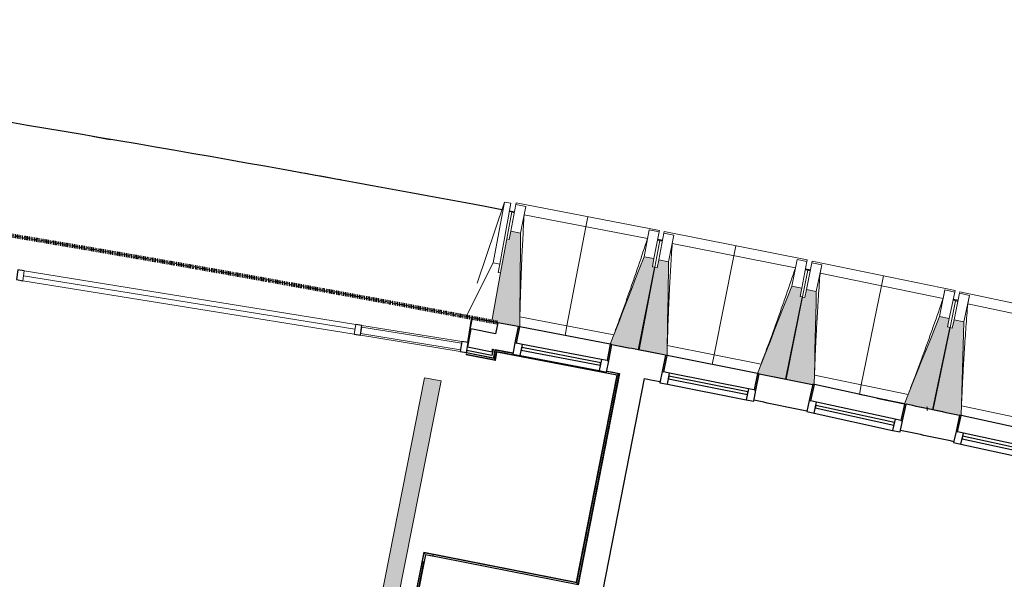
# Model space of a CAD drawing. Header units: millimetres. Extents: x -2845 to 74565, y -36590 to 13748.
# Tile 81 of 82: x 54681 to 60557, y -18051 to -14713. Entities that reach past the tile are written whole.
import ezdxf

# ---------------------------------------------------------------- set-up
doc = ezdxf.new("R2010")
doc.units = ezdxf.units.MM
doc.linetypes.add('Tiret', pattern=[2.5, 1.25, -1.25])
doc.layers.add('A-AREA', color=4, linetype='Tiret', lineweight=100, true_color=0x00ffff)
for name, color, linetype, lineweight in [('A-COLS', 7, 'Continuous', 18), ('A-DETL-GENF', 7, 'Continuous', 18), ('A-DOOR', 7, 'Continuous', 25), ('A-FLOR', 7, 'Continuous', 25), ('A-FLOR-HRAL', 7, 'Continuous', 18), ('A-GENM', 7, 'Continuous', 18), ('A-GLAZ', 7, 'Continuous', 25), ('A-GLAZ-CURT', 7, 'Continuous', 18), ('A-GLAZ-CWMG', 7, 'Continuous', 18), ('A-WALL', 7, 'Continuous', 25), ('CHEMIN DE CABLE ELE', 7, 'Continuous', 18), ('I-WALL', 7, 'Continuous', 25), ('MUR', 7, 'Continuous', 25), ('Q-SPCQ', 7, 'Continuous', 18), ('S-BEAM', 7, 'Continuous', 18)]:
    doc.layers.add(name, color=color, linetype=linetype, lineweight=lineweight)

# ---------------------------------------------------------------- blocks, each defined once
blk = doc.blocks.new('20_MUR PREFA_01 - Type 1-3119337-2021_015_1111_DCE_1_50_N0 FINI_CFA_DIS')
at = {"layer": 'A-GENM'}
for p, q in [((0, 722.1), (0, 661.4)), ((0, 661.4), (0, 58.5)), ((0, 0.7), (0, 58.5))]:
    blk.add_line(p, q, dxfattribs=at)
blk = doc.blocks.new('26_POTEAU DROIT - MODULE_04-3160620-2021_015_1111_DCE_1_50_N0 FINI_CFA_DIS')
at = {"layer": 'A-COLS'}
for p, q in [((324.2, 208.1), (395, 713)), ((395, 713), (435, 713)), ((395, 713), (395, 344)), ((435, 713), (435, 344)), ((435, 663), (450, 663)), ((450, 663), (450, 294)), ((295, 0), (395, 344)), ((395, 344), (435, 344)), ((435, 344), (435, 294)), ((435, 294), (450, 294)), ((450, 294), (450, 0)), ((450, 0), (295, 0))]:
    blk.add_line(p, q, dxfattribs=at)
blk = doc.blocks.new('B02_DC_STR_rvt-1-2021_015_1111_DCE_1_50_N0 FINI_CFA_DIS')
at = {"layer": 'S-BEAM', "lineweight": 5, "true_color": 0x787878}
for points in [[(4495.7, -16544.9), (4501.1, -15985.7), (4442.2, -15974.4), (4432.8, -16023.5), (4419.1, -16020.9), (4328.4, -16511.9), (4324.1, -16511.2), (4323.9, -16512.7), (4485.9, -16543.7), (4486, -16543)], [(5207.8, -16681.9), (5302, -16189.9), (5287.3, -16187.1), (5296.7, -16138), (5237.7, -16126.7), (5036.2, -16648.3), (5045.9, -16650.2), (5045.9, -16650.9), (5151.1, -16671)], [(5374.9, -16715.9), (5384, -16156.8), (5325.1, -16145.1), (5315.4, -16194.1), (5300.7, -16191.2), (5203.3, -16682.6), (5365.1, -16714.7), (5365.2, -16714)], [(6086.1, -16857.6), (6183.5, -16366.2), (6168.8, -16363.3), (6178.5, -16314.3), (6119.6, -16302.6), (5914.7, -16822.9), (5924.4, -16824.8), (5924.4, -16825.5), (6044.5, -16849.3)], [(6243.2, -16891.3), (6244.1, -16887), (6253.1, -16889), (6265.7, -16333.6), (6206.9, -16321.5), (6196.8, -16370.5), (6182.1, -16367.5), (6081.6, -16858.2), (6232.6, -16889.2)], [(6963.2, -17038.9), (7063.8, -16548.3), (7049.1, -16545.2), (7059.2, -16496.3), (7000.4, -16484.2), (6791.8, -17003.8), (6937.9, -17033.8)], [(7120.1, -17073.7), (7120.6, -17071.3), (7130, -17073.3), (7146.2, -16516.2), (7087.5, -16503.7), (7077.1, -16552.6), (7062.5, -16549.5), (6958.7, -17039.6), (7118.5, -17073.4)]]:
    blk.add_hatch(color=8, dxfattribs=at).paths.add_polyline_path(points)
at = {"layer": 'A-FLOR'}
for p, q in [((1946.1, -15408.7), (2052.3, -15426.8)), ((4463.9, -15860.9), (4434.4, -15855.3)), ((5347.7, -16031), (5318.3, -16025.2)), ((6230.4, -16206.8), (6201, -16200.9)), ((7111.9, -16388.3), (7082.5, -16382.2))]:
    blk.add_line(p, q, dxfattribs=at)
for start, end in [(79.323004, 82.237507), (79.725307, 79.826118)]:
    blk.add_arc((-21384.2, -152545.4), 139107.1, start, end, dxfattribs=at)
at = {"layer": 'S-BEAM'}
for p, q in [((4472.7, -15815.2), (4474.4, -15806.3)), ((5328.8, -15969.9), (4474.4, -15806.3)), ((4442.2, -15974.4), (4472.7, -15815.2)), ((4463.3, -15864.3), (4448.5, -15861.5)), ((4472.7, -15815.2), (4531.6, -15826.5)), ((4501.1, -15985.7), (4531.6, -15826.5)), ((4531.6, -15826.5), (4531.6, -15826.7)), ((5258.3, -16018.1), (4522.1, -15877.2)), ((4442.2, -15974.4), (4432.8, -16023.5)), ((4501.1, -15985.7), (4442.2, -15974.4)), ((5268.2, -15967.5), (5237.7, -16126.7)), ((5268.1, -15967.8), (5268.2, -15967.5)), ((5268.2, -15967.5), (5327.1, -15978.8)), ((5327.1, -15978.8), (5296.7, -16138)), ((5328.8, -15969.9), (5327.1, -15978.8)), ((5356.6, -15986.1), (5358.4, -15977.2)), ((6211.8, -16146.4), (5358.4, -15977.2)), ((4432.8, -16023.5), (4419.1, -16020.9)), ((5332.5, -16030.7), (5302, -16189.9)), ((5332.5, -16030.7), (5317.7, -16027.9)), ((5325.1, -16145.1), (5356.6, -15986.1)), ((5346.9, -16035.1), (5332.2, -16032.2)), ((5356.6, -15986.1), (5415.5, -15997.8)), ((5384, -16156.8), (5415.5, -15997.8)), ((5415.5, -15997.8), (5415.5, -15998)), ((6140.9, -16194.1), (5405.7, -16048.4)), ((5296.7, -16138), (5237.7, -16126.7)), ((5287.3, -16187.1), (5296.7, -16138)), ((5325.1, -16145.1), (5315.4, -16194.1)), ((5384, -16156.8), (5325.1, -16145.1)), ((6151.2, -16143.6), (6119.6, -16302.6)), ((6151.1, -16143.8), (6151.2, -16143.6)), ((6151.2, -16143.6), (6210, -16155.3)), ((6210, -16155.3), (6178.5, -16314.3)), ((6211.8, -16146.4), (6210, -16155.3)), ((6239.4, -16162.7), (6241.3, -16153.9)), ((7093.5, -16328.6), (6241.3, -16153.9)), ((5300.7, -16191.2), (5203.3, -16682.6)), ((5207.8, -16681.9), (5302, -16189.9)), ((5302, -16189.9), (5287.3, -16187.1)), ((5315.4, -16194.1), (5300.7, -16191.2)), ((6215, -16207.2), (6183.5, -16366.2)), ((6215, -16207.2), (6200.3, -16204.3)), ((6206.9, -16321.5), (6239.4, -16162.7)), ((6229.4, -16211.7), (6214.7, -16208.7)), ((6239.4, -16162.7), (6298.2, -16174.8)), ((6265.7, -16333.6), (6298.2, -16174.8)), ((6298.2, -16174.8), (6298.2, -16175.1)), ((7022.3, -16375.9), (6288.1, -16225.4)), ((6178.5, -16314.3), (6119.6, -16302.6)), ((6168.8, -16363.3), (6178.5, -16314.3)), ((6206.9, -16321.5), (6196.8, -16370.5)), ((6265.7, -16333.6), (6206.9, -16321.5)), ((7032.9, -16325.4), (7000.4, -16484.2)), ((7032.8, -16325.7), (7032.9, -16325.4)), ((7032.9, -16325.4), (7091.7, -16337.5)), ((7093.5, -16328.6), (7091.7, -16337.5)), ((6182.1, -16367.5), (6081.6, -16858.2)), ((6086.1, -16857.6), (6183.5, -16366.2)), ((6183.5, -16366.2), (6168.8, -16363.3)), ((6196.8, -16370.5), (6182.1, -16367.5)), ((7091.7, -16337.5), (7059.2, -16496.3)), ((7096.4, -16389.5), (7063.8, -16548.3)), ((7096.4, -16389.5), (7081.7, -16386.4)), ((7087.5, -16503.7), (7121.1, -16345.1)), ((7110.7, -16394.1), (7096.1, -16391)), ((7121.1, -16345.1), (7123, -16336.3)), ((7121.1, -16345.1), (7179.8, -16357.6)), ((7974.1, -16516.6), (7123, -16336.3)), ((7146.2, -16516.2), (7179.8, -16357.6)), ((7179.8, -16357.6), (7179.8, -16357.8)), ((7902.6, -16563.4), (7169.3, -16408.1)), ((4324.1, -16511.2), (4323.9, -16512.7)), ((4496.7, -16486.2), (5057, -16593.5)), ((7059.2, -16496.3), (7000.4, -16484.2)), ((7049.1, -16545.2), (7059.2, -16496.3)), ((7087.5, -16503.7), (7077.1, -16552.6)), ((7146.2, -16516.2), (7087.5, -16503.7)), ((4323.9, -16512.7), (4485.9, -16543.7)), ((7062.5, -16549.5), (6958.7, -17039.6)), ((6963.2, -17038.9), (7063.8, -16548.3)), ((7063.8, -16548.3), (7049.1, -16545.2)), ((7077.1, -16552.6), (7062.5, -16549.5)), ((5045.7, -16650.9), (5207.8, -16681.9)), ((5203.3, -16682.6), (5365.1, -16714.7)), ((5376.2, -16657.2), (5935.8, -16768.2)), ((5924.2, -16825.5), (6086.1, -16857.6)), ((6081.6, -16858.2), (6243.2, -16891.3)), ((6254.7, -16834), (6813.6, -16948.6)), ((6792, -17003.2), (6522.5, -16947.9)), ((6791.8, -17003.8), (6963.2, -17038.9)), ((6958.7, -17039.6), (7120.1, -17073.7)), ((7132, -17016.5), (7690.1, -17134.7))]:
    blk.add_line(p, q, dxfattribs=at)
at = {"layer": 'S-BEAM', "flags": 128}
for points in [[(4531.6, -15826.7), (4529.7, -15836.8), (4527.8, -15846.9), (4525.9, -15857), (4524, -15867.1), (4522.1, -15877.2)], [(5258.3, -16018.1), (5260.3, -16008.1), (5262.2, -15998), (5264.2, -15987.9), (5266.2, -15977.8), (5268.1, -15967.8)], [(4495.7, -16544.9), (4496.4, -16475.6), (4497.1, -16405.6), (4497.7, -16335.6), (4498.4, -16265.6), (4499.1, -16195.6), (4499.8, -16125.6), (4500.4, -16055.7), (4501.1, -15985.7)], [(5415.5, -15998), (5413.5, -16008.1), (5411.5, -16018.2), (5409.6, -16028.2), (5407.6, -16038.3), (5405.7, -16048.4)], [(5237.7, -16126.7), (5212.5, -16192), (5187.3, -16257.3), (5162.1, -16322.6), (5136.8, -16387.9), (5111.6, -16453.1), (5086.4, -16518.4), (5061.1, -16583.7), (5036.2, -16648.3)], [(5374.9, -16715.9), (5376.1, -16646.6), (5377.2, -16576.6), (5378.3, -16506.7), (5379.4, -16436.7), (5380.6, -16366.7), (5381.7, -16296.7), (5382.8, -16226.7), (5384, -16156.8)], [(6140.9, -16194.1), (6142.9, -16184.1), (6145, -16174), (6147, -16164), (6149, -16153.9), (6151.1, -16143.8)], [(6298.2, -16175.1), (6296.2, -16185.1), (6294.1, -16195.2), (6292.1, -16205.2), (6290.1, -16215.3), (6288.1, -16225.4)], [(6119.6, -16302.6), (6094, -16367.7), (6068.3, -16432.8), (6042.7, -16497.9), (6017, -16563.1), (5991.4, -16628.2), (5965.7, -16693.3), (5940.1, -16758.4), (5914.7, -16822.9)], [(6253.1, -16889), (6254.6, -16823.4), (6256.2, -16753.4), (6257.7, -16683.4), (6259.3, -16613.5), (6260.9, -16543.5), (6262.5, -16473.5), (6264.1, -16403.6), (6265.7, -16333.6)], [(7022.3, -16375.9), (7024.4, -16365.8), (7026.5, -16355.8), (7028.6, -16345.8), (7030.7, -16335.7), (7032.8, -16325.7)], [(7179.8, -16357.8), (7177.7, -16367.9), (7175.6, -16377.9), (7173.5, -16388), (7171.4, -16398), (7169.3, -16408.1)], [(7000.4, -16484.2), (6974.3, -16549.2), (6948.2, -16614.1), (6922.2, -16679.1), (6896.1, -16744), (6870, -16809), (6843.9, -16873.9), (6817.9, -16938.9), (6791.8, -17003.8)], [(7130, -17073.3), (7131.9, -17005.9), (7134, -16935.9), (7136, -16865.9), (7138, -16796), (7140.1, -16726), (7142.1, -16656.1), (7144.2, -16586.1), (7146.2, -16516.2)]]:
    blk.add_lwpolyline(points, dxfattribs=at)
at = {"layer": 'S-BEAM'}
for points, knots in [([(4522.1, -15877.2), (4519.4, -15923.1), (4515.4, -15991.9), (4510.8, -16083.6), (4507.3, -16158.3), (4504, -16238.7), (4500.9, -16325), (4498.5, -16407.5), (4497.3, -16461.2), (4496.8, -16486.2)], [0, 0, 0, 0, 0.2222222, 0.3333333, 0.4444444, 0.5833333, 0.7222222, 0.8611111, 0.9816328, 0.9816328, 0.9816328, 0.9816328]), ([(5056.9, -16593.5), (5071.7, -16553.9), (5094.3, -16492.7), (5124.2, -16409.6), (5149.2, -16339.1), (5175.7, -16263.1), (5213, -16154.4), (5240.3, -16072.7), (5258.3, -16018.1)], [0.0183438, 0.0183438, 0.0183438, 0.0183438, 0.2222222, 0.3333333, 0.4444444, 0.5833333, 0.7222222, 1, 1, 1, 1]), ([(5405.7, -16048.4), (5402.6, -16094.3), (5398.2, -16163), (5393, -16254.8), (5389, -16329.5), (5385.2, -16409.8), (5381.6, -16496), (5378.6, -16578.6), (5377, -16632.3), (5376.4, -16657.3)], [0, 0, 0, 0, 0.2222222, 0.3333333, 0.4444444, 0.5833333, 0.7222222, 0.8611111, 0.9816328, 0.9816328, 0.9816328, 0.9816328]), ([(5935.7, -16768.2), (5950.8, -16728.7), (5973.8, -16667.6), (6004.3, -16584.7), (6029.7, -16514.4), (6056.8, -16438.6), (6094.8, -16330.1), (6122.6, -16248.6), (6140.9, -16194.1)], [0.0183438, 0.0183438, 0.0183438, 0.0183438, 0.2222222, 0.3333333, 0.4444444, 0.5833333, 0.7222222, 1, 1, 1, 1]), ([(6288.1, -16225.4), (6284.7, -16271.2), (6279.9, -16340), (6274.1, -16431.7), (6269.6, -16506.3), (6265.2, -16586.7), (6261.1, -16672.8), (6257.6, -16755.3), (6255.6, -16809.1), (6254.8, -16834)], [0, 0, 0, 0, 0.2222222, 0.3333333, 0.4444444, 0.5833333, 0.7222222, 0.8611111, 0.9816328, 0.9816328, 0.9816328, 0.9816328]), ([(6813.4, -16948.6), (6828.8, -16909.2), (6852.2, -16848.3), (6883.2, -16765.5), (6909.1, -16695.5), (6936.6, -16619.8), (6975.3, -16511.5), (7003.7, -16430.2), (7022.3, -16375.9)], [0.0183438, 0.0183438, 0.0183438, 0.0183438, 0.2222222, 0.3333333, 0.4444444, 0.5833333, 0.7222222, 1, 1, 1, 1]), ([(7169.3, -16408.1), (7165.7, -16453.9), (7160.4, -16522.6), (7154, -16614.3), (7149, -16688.9), (7144.1, -16769.2), (7139.4, -16855.4), (7135.4, -16937.8), (7133.1, -16991.6), (7132.1, -17016.5)], [0, 0, 0, 0, 0.2222222, 0.3333333, 0.4444444, 0.5833333, 0.7222222, 0.8611111, 0.9816328, 0.9816328, 0.9816328, 0.9816328])]:
    blk.add_open_spline(points, degree=3, knots=knots, dxfattribs=at)
at = {"layer": 'S-BEAM', "color": 5, "lineweight": 25, "true_color": 0x0000ff}
for name, p, rotation in [('26_POTEAU DROIT - MODULE_04-3160620-2021_015_1111_DCE_1_50_N0 FINI_CFA_DIS', (3885.9, -16430.2), 349.5340124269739), ('20_MUR PREFA_01 - Type 1-3119337-2021_015_1111_DCE_1_50_N0 FINI_CFA_DIS', (4765.8, -16597.3), 349.1609460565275), ('20_MUR PREFA_01 - Type 1-3119337-2021_015_1111_DCE_1_50_N0 FINI_CFA_DIS', (5644.7, -16770.1), 348.7878796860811), ('20_MUR PREFA_01 - Type 1-3119337-2021_015_1111_DCE_1_50_N0 FINI_CFA_DIS', (6522.4, -16948.6), 348.4148133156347)]:
    blk.add_blockref(name, p, dxfattribs=dict(at, rotation=rotation))
blk = doc.blocks.new('Meneau rectangulaire - AWS60_60x38-356570-2021_015_1111_DCE_1_50_N0 FINI_CFA_DIS')
at = {"layer": 'A-GLAZ-CWMG', "lineweight": 25}
for p, q in [((0, 30), (-38, 30)), ((-38, 30), (-38, -30)), ((-38, -30), (0, -30))]:
    blk.add_line(p, q, dxfattribs=at)
blk = doc.blocks.new('Panneau système - Vitré-441912-2021_015_1111_DCE_1_50_N0 FINI_CFA_DIS')
at = {"layer": 'A-GLAZ-CURT'}
for p, q in [((301.8, 20), (-301.8, 20)), ((-301.8, 20), (-301.8, -20)), ((301.8, -20), (301.8, 20)), ((-301.8, -20), (301.8, -20))]:
    blk.add_line(p, q, dxfattribs=at)
blk = doc.blocks.new('Meneau rectangulaire - AWS60_60x70-441910-2021_015_1111_DCE_1_50_N0 FINI_CFA_DIS')
at = {"layer": 'A-GLAZ-CWMG'}
for p, q in [((4150.1, -16632.7), (3554.2, -16536.4)), ((4140.5, -16692), (3544.6, -16595.6))]:
    blk.add_line(p, q, dxfattribs=at)
blk = doc.blocks.new('Meneau rectangulaire - AWS60_60x38-368963-2021_015_1111_DCE_1_50_N0 FINI_CFA_DIS')
at = {"layer": 'A-GLAZ-CWMG', "lineweight": 25}
for p, q in [((0, 30), (-38, 30)), ((-38, 30), (-38, -30)), ((-38, -30), (0, -30))]:
    blk.add_line(p, q, dxfattribs=at)
blk = doc.blocks.new('Meneau rectangulaire - AWS60_60x38-368964-2021_015_1111_DCE_1_50_N0 FINI_CFA_DIS')
at = {"layer": 'A-GLAZ-CWMG', "lineweight": 25}
for p, q in [((-38, 30), (0, 30)), ((-38, -30), (-38, 30)), ((0, 30), (0, -30)), ((0, -30), (-38, -30))]:
    blk.add_line(p, q, dxfattribs=at)
blk = doc.blocks.new('12_CORNIERE HABILLAGE - 12_CORNIERE HABILLAGE-370872-2021_015_1111_DCE_1_50_N0 FINI_CFA_DIS')
at = {"layer": 'A-GENM', "color": 8, "true_color": 0x808080}
for p, q in [((3442.1, 150.4), (3442.1, 0)), ((3444.1, 0), (3444.1, 150.4)), ((3442.1, 0), (3444.1, 0))]:
    blk.add_line(p, q, dxfattribs=at)
blk = doc.blocks.new('XXX_VIDE FENETRE - 550-377501-2021_015_1111_DCE_1_50_N0 FINI_CFA_DIS')
at = {"layer": 'A-GLAZ'}
for p, q in [((-285, 0), (-285, -100)), ((-275, 0), (-285, 0)), ((275, 0), (-275, 0)), ((-275, -100), (-275, 0)), ((285, 0), (275, 0)), ((275, 0), (275, -100)), ((285, -100), (285, 0)), ((-285, -100), (-275, -100)), ((-240, -100), (-285, -100)), ((-285, -100), (-285, -167.5)), ((-240, -167.5), (-240, -100)), ((240, -100), (-240, -100)), ((240, -100), (240, -167.5)), ((285, -100), (240, -100)), ((275, -100), (285, -100)), ((285, -167.5), (285, -100)), ((-285, -167.5), (-240, -167.5)), ((-240, -167.5), (240, -167.5)), ((240, -167.5), (285, -167.5))]:
    blk.add_line(p, q, dxfattribs=at)
at = {"layer": 'A-GLAZ', "color": 173, "true_color": 0x5c63b1}
for p, q in [((240, -120), (-240, -120)), ((-240, -120), (-240, -135)), ((-240, -135), (240, -135)), ((240, -135), (240, -120))]:
    blk.add_line(p, q, dxfattribs=at)
blk = doc.blocks.new('51_2V_PV_MV_XX_XX - Type 1-413066-2021_015_1111_DCE_1_50_N0 FINI_CFA_DIS')
at = {"layer": 'A-DOOR', "lineweight": 18, "true_color": 0x808080}
blk.add_hatch(color=8, dxfattribs=at).paths.add_polyline_path([(-927.7, 34), (-927.7, 34), (-878.2, 34)])
at = {"layer": 'A-DETL-GENF'}
for p, q in [((-1001.7, 34), (-1001.7, 94)), ((-1001.7, 94), (1001.7, 94)), ((1001.7, 64), (-1001.7, 64)), ((1001.7, 94), (1001.7, 34)), ((1001.7, 34), (-1001.7, 34))]:
    blk.add_line(p, q, dxfattribs=at)
blk = doc.blocks.new('Garde-corps - Garde-corps-512326-2021_015_1111_DCE_1_50_N0 FINI_CFA_DIS')
at = {"layer": 'A-FLOR-HRAL'}
for p, q in [((4342.2, -16733.6), (4351.7, -16684)), ((4351.7, -16684), (4455.2, -16704)), ((4351.7, -16684), (4361.5, -16685.9)), ((4175.7, -16709.7), (4175.4, -16711.3)), ((4175.4, -16711.3), (4350.6, -16746)), ((4175.7, -16709.7), (4176, -16708)), ((4175.7, -16709.7), (4349.3, -16744)), ((4176, -16708), (4177.4, -16701)), ((4176, -16708), (4347.9, -16742)), ((4178, -16698), (4177.4, -16701)), ((4177.4, -16701), (4342.2, -16733.6)), ((4347.9, -16742), (4342.2, -16733.6)), ((4347.9, -16742), (4357.3, -16692.3)), ((4349.3, -16744), (4358.7, -16694.4)), ((4350.6, -16746), (4360, -16696.3)), ((4360, -16696.3), (5075.3, -16834.5)), ((5075.3, -16834.5), (4833.2, -18069.1)), ((5077.3, -16833.2), (4834.6, -18071.1)), ((5079.3, -16831.8), (4835.9, -18073.1)), ((5087.7, -16826.2), (4841.5, -18081.5)), ((5014.9, -16812.1), (5087.7, -16826.2)), ((5077.8, -16824.3), (5087.7, -16826.2)), ((3922.5, -17889), (3699.7, -19015.7)), ((3923.8, -17890.9), (3701.3, -19016)), ((3925.2, -17893), (3703, -19016.3)), ((4833.2, -18069.1), (3922.5, -17889)), ((4834.6, -18071.1), (3923.8, -17890.9)), ((4835.9, -18073.1), (3925.2, -17893)), ((3925.2, -17893), (3927.6, -17896.6)), ((4841.5, -18081.5), (3975.9, -17910.3)), ((3921.9, -17946.5), (3710, -19017.7)), ((4835.9, -18073.1), (4841.5, -18081.5)), ((3699.7, -19015.7), (3701.3, -19016)), ((3703, -19016.3), (3701.3, -19016)), ((3710, -19017.7), (3703, -19016.3)), ((3710, -19017.7), (3712.9, -19018.3))]:
    blk.add_line(p, q, dxfattribs=at)
at = {"layer": 'A-FLOR-HRAL', "flags": 128}
for points in [[(4357.3, -16692.3), (4354.5, -16688.2), (4351.7, -16684)], [(5075.3, -16834.5), (5075.3, -16834.5), (5075.4, -16834.4), (5075.6, -16834.3), (5075.8, -16834.2), (5076.1, -16834), (5076.3, -16833.9), (5076.6, -16833.7), (5076.8, -16833.5), (5077, -16833.4), (5077.3, -16833.2)], [(5079.3, -16831.8), (5083.5, -16829), (5087.7, -16826.2)], [(5087.7, -16826.2), (5087.8, -16826.1), (5088.1, -16825.9), (5088.6, -16825.6), (5089.2, -16825.2), (5089.8, -16824.7), (5090.5, -16824.3), (5091.2, -16823.9)]]:
    blk.add_lwpolyline(points, dxfattribs=at)
at = {"layer": 'A-FLOR-HRAL'}
for radius, start, end in [(137273, 78.911, 79.217912), (137271.2, 78.911727, 79.217185)]:
    blk.add_arc((-21322.9, -151541.9), radius, start, end, dxfattribs=at)
for points, knots in [([(4351.7, -16684), (4351.7, -16684), (4351.7, -16684), (4351.6, -16683.9), (4351.6, -16683.9), (4351.5, -16683.8), (4351.5, -16683.7), (4351.4, -16683.6), (4351.4, -16683.5), (4351.3, -16683.4), (4351.2, -16683.3), (4351.1, -16683.2), (4351, -16683), (4350.9, -16682.9), (4350.8, -16682.8), (4350.7, -16682.6), (4350.6, -16682.5), (4350.5, -16682.3), (4350.4, -16682.1), (4350.1, -16681.7), (4349.7, -16681.2), (4349.4, -16680.7), (4349.3, -16680.5)], [0, 0, 0, 0, 0.071429, 0.107143, 0.142857, 0.178571, 0.214286, 0.25, 0.285714, 0.321429, 0.357143, 0.392857, 0.428571, 0.464286, 0.5, 0.535714, 0.571429, 0.607143, 0.642857, 0.714286, 0.857143, 1, 1, 1, 1]), ([(4342.2, -16733.6), (4342.2, -16733.6), (4342.2, -16733.5), (4342.1, -16733.3), (4341.9, -16733.1), (4341.8, -16732.9), (4341.6, -16732.7), (4341.5, -16732.5), (4341.3, -16732.2), (4341.1, -16731.9), (4340.9, -16731.6), (4340.7, -16731.3), (4340.4, -16730.8), (4340.1, -16730.4), (4339.9, -16730.1)], [0, 0, 0, 0, 0.166667, 0.25, 0.333333, 0.416667, 0.458333, 0.5, 0.583333, 0.666667, 0.708333, 0.75, 0.833333, 1, 1, 1, 1]), ([(4350.6, -16746), (4350.6, -16745.9), (4350.6, -16745.9), (4350.5, -16745.8), (4350.3, -16745.6), (4350.2, -16745.4), (4350.1, -16745.2), (4350, -16745.1), (4349.9, -16744.9), (4349.8, -16744.8), (4349.7, -16744.6), (4349.6, -16744.5), (4349.5, -16744.4), (4349.4, -16744.2), (4349.3, -16744.1), (4349.3, -16744)], [0.1, 0.1, 0.1, 0.1, 0.2, 0.3, 0.4, 0.475, 0.55, 0.6, 0.65, 0.7, 0.75, 0.8, 0.85, 0.9, 1, 1, 1, 1]), ([(4360, -16696.3), (4360, -16696.3), (4360, -16696.3), (4360, -16696.2), (4359.9, -16696.1), (4359.8, -16695.9), (4359.7, -16695.8), (4359.5, -16695.6), (4359.4, -16695.3), (4359.2, -16695.1), (4359.1, -16694.9), (4358.9, -16694.6), (4358.8, -16694.5), (4358.7, -16694.4)], [0.075, 0.075, 0.075, 0.075, 0.15, 0.2125, 0.275, 0.35, 0.425, 0.5, 0.6, 0.7, 0.775, 0.85, 1, 1, 1, 1]), ([(3922.5, -17889), (3922.5, -17889), (3922.6, -17889), (3922.7, -17889.2), (3922.8, -17889.3), (3922.9, -17889.5), (3923, -17889.7), (3923.1, -17889.9), (3923.2, -17890), (3923.3, -17890.2), (3923.4, -17890.3), (3923.5, -17890.4), (3923.6, -17890.6), (3923.7, -17890.7), (3923.8, -17890.9), (3923.8, -17890.9)], [0.1, 0.1, 0.1, 0.1, 0.2, 0.3, 0.4, 0.475, 0.55, 0.6, 0.65, 0.7, 0.75, 0.8, 0.85, 0.9, 1, 1, 1, 1]), ([(4833.3, -18069.1), (4833.3, -18069.1), (4833.3, -18069.2), (4833.4, -18069.3), (4833.5, -18069.5), (4833.6, -18069.7), (4833.7, -18069.9), (4833.8, -18070), (4833.9, -18070.2), (4834, -18070.3), (4834.1, -18070.5), (4834.2, -18070.6), (4834.3, -18070.7), (4834.4, -18070.9), (4834.5, -18071), (4834.6, -18071.1)], [0.1, 0.1, 0.1, 0.1, 0.2, 0.3, 0.4, 0.475, 0.55, 0.6, 0.65, 0.7, 0.75, 0.8, 0.85, 0.9, 1, 1, 1, 1]), ([(4841.5, -18081.5), (4841.5, -18081.5), (4841.6, -18081.6), (4841.7, -18081.8), (4841.9, -18082), (4842, -18082.2), (4842.1, -18082.4), (4842.3, -18082.6), (4842.5, -18082.9), (4842.7, -18083.2), (4842.9, -18083.5), (4843.1, -18083.8), (4843.4, -18084.3), (4843.7, -18084.7), (4843.9, -18085)], [0, 0, 0, 0, 0.166667, 0.25, 0.333333, 0.416667, 0.458333, 0.5, 0.583333, 0.666667, 0.708333, 0.75, 0.833333, 1, 1, 1, 1])]:
    blk.add_open_spline(points, degree=3, knots=knots, dxfattribs=at)
blk = doc.blocks.new('1010_PROTECTION  D_ANGLE - 1010_PROTECTION  D_ANGLE-534363-2021_015_1111_DCE_1_50_N0 FINI_CFA_DIS')
at = {"layer": 'Q-SPCQ'}
for p, q in [((-10, 40), (-10, 0)), ((0, 0), (0, 40)), ((40, 0), (0, 0)), ((0, -10), (40, -10))]:
    blk.add_line(p, q, dxfattribs=at)
for centre, radius, start, end in [((-5, 40), 5, 360, 180), ((0, 0), 10, 180, 270), ((40, -5), 5, 270, 90)]:
    blk.add_arc(centre, radius, start, end, dxfattribs=at)
blk = doc.blocks.new('B02_ARC_rvt-1-2021_015_1111_DCE_1_50_N0 FINI_CFA_DIS')
at = {"layer": 'A-AREA'}
for p, q in [((4209.5, -16491.1), (4364.9, -16520.6)), ((6925.5, -17033), (6931.3, -17034.2))]:
    blk.add_line(p, q, dxfattribs=at)
blk.add_arc((-21322.9, -151541.9), 137443.1, 79.294939, 82.165076, dxfattribs=at)
at = {"layer": 'A-FLOR'}
for p, q in [((4212.7, -16491.7), (4194.9, -16581.7)), ((4364.9, -16520.6), (4212.7, -16491.7)), ((6686.7, -16983.1), (6655.1, -16976.5))]:
    blk.add_line(p, q, dxfattribs=at)
at = {"layer": 'A-WALL'}
for p, q in [((4204.6, -16557.9), (4183.4, -16665.4)), ((4351.8, -16587), (4204.6, -16557.9)), ((4180.4, -16685.8), (4178, -16698)), ((4329.9, -16715.3), (4180.4, -16685.8)), ((4183.4, -16665.4), (4330.5, -16694.5)), ((4337, -16678.2), (4329.9, -16715.3)), ((4330.5, -16694.5), (4333.9, -16677.6)), ((4342.2, -16717.8), (4349.3, -16680.5)), ((4178, -16698), (4339.9, -16730.1)), ((4339.9, -16730.1), (4342.2, -16717.8)), ((3933.2, -17904.9), (3711.7, -19024.2)), ((4026.4, -17923.3), (3933.2, -17904.9))]:
    blk.add_line(p, q, dxfattribs=at)
at = {"layer": 'I-WALL'}
for p, q in [((4364.9, -16520.6), (4351.8, -16587)), ((4485.9, -16543.7), (4364.9, -16520.6)), ((4333.9, -16677.6), (4337, -16678.2)), ((5091.2, -16823.8), (4843.9, -18085)), ((4993, -18114.5), (5240.3, -16853.2)), ((6801.3, -17007), (6800.9, -17008.8)), ((4843.9, -18085), (4026.4, -17923.3))]:
    blk.add_line(p, q, dxfattribs=at)
at = {"layer": 'I-WALL', "flags": 128}
for points in [[(4349.3, -16680.5), (4402.6, -16690.7), (4455.8, -16700.8)], [(5015.5, -16809), (5053.3, -16816.4), (5091.2, -16823.8)], [(5240.3, -16853.2), (5287.2, -16862.4), (5334, -16871.7)]]:
    blk.add_lwpolyline(points, dxfattribs=at)
at = {"layer": 'I-WALL'}
for radius, start, end in [(137443.1, 78.803474, 78.939238), (137443.1, 78.430109, 78.565858), (137283.1, 78.430996, 78.565599), (137443.1, 78.05672, 78.192478), (137283.1, 78.057172, 78.193089)]:
    blk.add_arc((-21322.9, -151541.9), radius, start, end, dxfattribs=at)
at = {"layer": 'MUR'}
blk.add_line((6626, -16970.5), (6801.3, -17007), dxfattribs=at)
at = {"layer": 'A-DOOR', "lineweight": 18, "rotation": 170.8152769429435}
blk.add_blockref('51_2V_PV_MV_XX_XX - Type 1-413066-2021_015_1111_DCE_1_50_N0 FINI_CFA_DIS', (2533.2, -16336.9), dxfattribs=at)
at = {"layer": 'A-FLOR-HRAL', "lineweight": 18}
blk.add_blockref('Garde-corps - Garde-corps-512326-2021_015_1111_DCE_1_50_N0 FINI_CFA_DIS', (0, 0), dxfattribs=at)
at = {"layer": 'A-GENM', "lineweight": 18, "rotation": 350.8152769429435}
blk.add_blockref('12_CORNIERE HABILLAGE - 12_CORNIERE HABILLAGE-370872-2021_015_1111_DCE_1_50_N0 FINI_CFA_DIS', (785.8, -16088.8), dxfattribs=at)
at = {"layer": 'A-GLAZ', "lineweight": 18}
for p, rotation in [((4766, -16596.6), 349.1609460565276), ((5644.8, -16769.4), 348.7878796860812), ((6522.5, -16947.9), 347.6686805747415), ((7399.1, -17132.1), 347.6686805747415)]:
    blk.add_blockref('XXX_VIDE FENETRE - 550-377501-2021_015_1111_DCE_1_50_N0 FINI_CFA_DIS', p, dxfattribs=dict(at, rotation=rotation))
at = {"layer": 'A-GLAZ-CURT', "lineweight": 18, "rotation": 350.8152769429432}
blk.add_blockref('Panneau système - Vitré-441912-2021_015_1111_DCE_1_50_N0 FINI_CFA_DIS', (3847.3, -16614.2), dxfattribs=at)
at = {"layer": 'A-GLAZ-CWMG', "lineweight": 18}
for name, p, rotation in [('Meneau rectangulaire - AWS60_60x38-356570-2021_015_1111_DCE_1_50_N0 FINI_CFA_DIS', (1534.1, -16240.2), 350.8152769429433), ('Meneau rectangulaire - AWS60_60x38-368963-2021_015_1111_DCE_1_50_N0 FINI_CFA_DIS', (3511.9, -16559.9), 170.8152769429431)]:
    blk.add_blockref(name, p, dxfattribs=dict(at, rotation=rotation))
blk.add_blockref('Meneau rectangulaire - AWS60_60x70-441910-2021_015_1111_DCE_1_50_N0 FINI_CFA_DIS', (0, 0), dxfattribs=at)
at = {"layer": 'A-GLAZ-CWMG', "lineweight": 18, "extrusion": (0, 0, -1), "rotation": 189.1847230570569}
blk.add_blockref('Meneau rectangulaire - AWS60_60x38-368964-2021_015_1111_DCE_1_50_N0 FINI_CFA_DIS', (-4182.8, -16668.4), dxfattribs=at)
at = {"layer": 'Q-SPCQ', "lineweight": 18, "rotation": 258.8099662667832}
blk.add_blockref('1010_PROTECTION  D_ANGLE - 1010_PROTECTION  D_ANGLE-534363-2021_015_1111_DCE_1_50_N0 FINI_CFA_DIS', (3933.2, -17904.9), dxfattribs=at)
blk = doc.blocks.new('B02_ELE_rvt-1-2021_015_1111_DCE_1_50_N0 FINI_CFA_DIS')
at = {"layer": 'CHEMIN DE CABLE ELE', "lineweight": 5, "true_color": 0x71cc51}
blk.add_hatch(color=93, dxfattribs=at).paths.add_polyline_path([(2881.5, -22654.6), (4026.2, -16868), (3928.1, -16848.6), (2783.4, -22635.2)])
at = {"layer": 'CHEMIN DE CABLE ELE', "color": 8, "true_color": 0x808080}
for p, q in [((3928.1, -16848.6), (2783.4, -22635.2)), ((3928.1, -16848.6), (4026.2, -16868)), ((4026.2, -16868), (2881.5, -22654.6))]:
    blk.add_line(p, q, dxfattribs=at)

msp = doc.modelspace()

# ---------------------------------------------------------------- block references
at = {"lineweight": 5}
for name in ['B02_DC_STR_rvt-1-2021_015_1111_DCE_1_50_N0 FINI_CFA_DIS', 'B02_ARC_rvt-1-2021_015_1111_DCE_1_50_N0 FINI_CFA_DIS']:
    msp.add_blockref(name, (53169.3, 0), dxfattribs=at)

# ---------------------------------------------------------------- next in the draw order: block references
msp.add_blockref('B02_ELE_rvt-1-2021_015_1111_DCE_1_50_N0 FINI_CFA_DIS', (53169.3, 0), dxfattribs=at)

doc.saveas('drawing.dxf')
